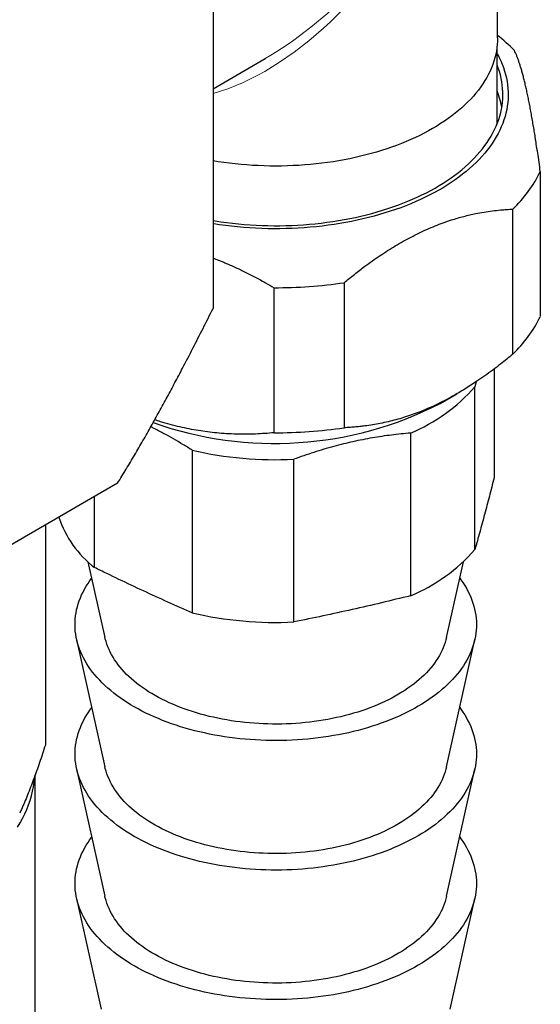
# Model space of a CAD drawing. Header units: millimetres. Extents: x 8 to 974, y 12 to 621.
# Tile 40 of 52: x 863 to 888, y 169 to 216. Entities that reach past the tile are written whole.
import ezdxf

# ---------------------------------------------------------------- set-up
doc = ezdxf.new("R2010")
doc.units = ezdxf.units.MM

msp = doc.modelspace()

# ---------------------------------------------------------------- linework, layer by layer
at = {"color": 7, "linetype": 'Continuous', "lineweight": 30}
for p, q in [((872.251, 230.588), (872.251, 202.021)), ((885.719, 214.815), (885.719, 226.246)), ((885.696, 210.75), (885.696, 214.418)), ((872.251, 212.409), (874.718, 213.833)), ((887.741, 208.49), (887.741, 201.631)), ((886.438, 199.855), (886.438, 206.714)), ((875.141, 196.142), (875.141, 203.001)), ((878.455, 203.237), (878.455, 196.378)), ((885.554, 199.158), (885.554, 194.004)), ((884.7, 198.55), (884.648, 198.316)), ((882.998, 197.524), (883.788, 197.98)), ((884.648, 190.622), (884.648, 198.316)), ((881.6, 196.126), (881.6, 188.432)), ((871.264, 195.317), (871.264, 187.623)), ((876.073, 187.194), (876.073, 194.888)), ((867.733, 193.756), (854.986, 186.397)), ((866.644, 189.767), (866.644, 193.127)), ((864.316, 191.783), (864.316, 181.375)), ((866.333, 190.042), (867.136, 186.466)), ((883.301, 186.466), (884.105, 190.042)), ((865.796, 186.373), (867.135, 180.348)), ((883.302, 180.348), (884.641, 186.373)), ((865.796, 180.249), (867.135, 174.224)), ((883.302, 174.224), (884.641, 180.249)), ((863.839, 166.405), (863.839, 179.969)), ((865.796, 174.125), (866.959, 168.891)), ((883.478, 168.891), (884.641, 174.125))]:
    msp.add_line(p, q, dxfattribs=at)
at = {"color": 7, "linetype": 'Continuous', "lineweight": 30, "flags": 128}
for points in [[(885.719, 214.815), (885.715, 214.656), (885.704, 214.497), (885.686, 214.339), (885.661, 214.181), (885.629, 214.023), (885.589, 213.866), (885.543, 213.71), (885.489, 213.554), (885.428, 213.4), (885.361, 213.246), (885.286, 213.093), (885.205, 212.941), (885.116, 212.791), (885.021, 212.642), (884.919, 212.495), (884.811, 212.349), (884.696, 212.205), (884.574, 212.063), (884.446, 211.922), (884.312, 211.784), (884.171, 211.647), (884.025, 211.513), (883.872, 211.381), (883.713, 211.252), (883.549, 211.125), (883.379, 211), (883.203, 210.878), (883.022, 210.759), (882.835, 210.642), (882.643, 210.528), (882.446, 210.418), (882.244, 210.31), (882.038, 210.205), (881.826, 210.104), (881.611, 210.006), (881.39, 209.911), (881.166, 209.819), (880.937, 209.731), (880.705, 209.646), (880.469, 209.565), (880.229, 209.488), (879.986, 209.414), (879.739, 209.344), (879.489, 209.277), (879.237, 209.214), (878.981, 209.156), (878.724, 209.101), (878.463, 209.05), (878.201, 209.003), (877.936, 208.96), (877.67, 208.921), (877.402, 208.885), (877.132, 208.855), (876.861, 208.828), (876.589, 208.805), (876.316, 208.786), (876.042, 208.772), (875.768, 208.761), (875.493, 208.755), (875.219, 208.753), (874.944, 208.755), (874.669, 208.761), (874.395, 208.772), (874.121, 208.786), (873.848, 208.805), (873.576, 208.828), (873.305, 208.855), (873.036, 208.885), (872.767, 208.921), (872.501, 208.96), (872.251, 209)], [(885.696, 214.073), (885.707, 214.052), (885.791, 213.893), (885.866, 213.733), (885.935, 213.571), (885.996, 213.409), (886.05, 213.245), (886.097, 213.081), (886.136, 212.917), (886.167, 212.751), (886.191, 212.586), (886.208, 212.42), (886.217, 212.254), (886.218, 212.087), (886.212, 211.921), (886.199, 211.755), (886.177, 211.589), (886.149, 211.424), (886.113, 211.259), (886.069, 211.095), (886.018, 210.931), (885.959, 210.768), (885.894, 210.606), (885.82, 210.446), (885.74, 210.286), (885.652, 210.128), (885.558, 209.971), (885.456, 209.815), (885.347, 209.661), (885.231, 209.509), (885.108, 209.359), (884.979, 209.21), (884.843, 209.064), (884.7, 208.919), (884.551, 208.777), (884.395, 208.637), (884.233, 208.5), (884.065, 208.365), (883.891, 208.232), (883.711, 208.103), (883.525, 207.976), (883.333, 207.852), (883.136, 207.73), (882.934, 207.612), (882.726, 207.497), (882.513, 207.385), (882.295, 207.277), (882.072, 207.172), (881.844, 207.07), (881.612, 206.971), (881.376, 206.876), (881.135, 206.785), (880.89, 206.698), (880.641, 206.614), (880.389, 206.534), (880.133, 206.458), (879.874, 206.385), (879.611, 206.317), (879.346, 206.252), (879.077, 206.192), (878.807, 206.136), (878.533, 206.084), (878.257, 206.036), (877.98, 205.992), (877.7, 205.952), (877.419, 205.917), (877.136, 205.886), (876.851, 205.859), (876.566, 205.836), (876.28, 205.818), (875.993, 205.804), (875.705, 205.795), (875.418, 205.79), (875.13, 205.789), (874.842, 205.792), (874.554, 205.8), (874.267, 205.812), (873.98, 205.829), (873.695, 205.85), (873.41, 205.875), (873.127, 205.904), (872.845, 205.938), (872.564, 205.976), (872.286, 206.018), (872.251, 206.024)], [(872.251, 206.174), (872.352, 206.158), (872.625, 206.116), (872.899, 206.079), (873.174, 206.046), (873.451, 206.017), (873.729, 205.993), (874.009, 205.972), (874.289, 205.956), (874.569, 205.944), (874.85, 205.937), (875.132, 205.933), (875.413, 205.934), (875.694, 205.939), (875.975, 205.948), (876.256, 205.962), (876.536, 205.98), (876.814, 206.002), (877.092, 206.028), (877.369, 206.058), (877.644, 206.093), (877.917, 206.132), (878.188, 206.174), (878.458, 206.221), (878.725, 206.272), (878.99, 206.327), (879.252, 206.386), (879.511, 206.449), (879.768, 206.516), (880.021, 206.587), (880.272, 206.661), (880.518, 206.739), (880.761, 206.821), (881, 206.907), (881.236, 206.996), (881.467, 207.089), (881.694, 207.185), (881.916, 207.284), (882.134, 207.387), (882.347, 207.493), (882.555, 207.603), (882.758, 207.715), (882.956, 207.831), (883.149, 207.949), (883.336, 208.07), (883.518, 208.194), (883.694, 208.321), (883.864, 208.451), (884.028, 208.582), (884.187, 208.717), (884.339, 208.853), (884.485, 208.992), (884.624, 209.134), (884.757, 209.277), (884.884, 209.422), (885.004, 209.569), (885.117, 209.718), (885.223, 209.868), (885.323, 210.02), (885.415, 210.173), (885.501, 210.328), (885.579, 210.484), (885.651, 210.641), (885.715, 210.799), (885.772, 210.958), (885.822, 211.118), (885.865, 211.279), (885.9, 211.44), (885.928, 211.602), (885.949, 211.764), (885.962, 211.926), (885.968, 212.089), (885.967, 212.251), (885.958, 212.413), (885.942, 212.576), (885.918, 212.737), (885.888, 212.899), (885.85, 213.06), (885.804, 213.22), (885.751, 213.38), (885.696, 213.527)], [(873.767, 181.651), (873.522, 181.675), (873.278, 181.702), (873.035, 181.734), (872.794, 181.768), (872.554, 181.807), (872.316, 181.849), (872.08, 181.895), (871.847, 181.944), (871.615, 181.996), (871.386, 182.053), (871.16, 182.112), (870.937, 182.175), (870.716, 182.242), (870.499, 182.311), (870.285, 182.384), (870.074, 182.461), (869.867, 182.54), (869.663, 182.622), (869.463, 182.708), (869.267, 182.796), (869.075, 182.888), (868.888, 182.982), (868.705, 183.079), (868.526, 183.179), (868.352, 183.281), (868.182, 183.386), (868.017, 183.494), (867.858, 183.604), (867.703, 183.716), (867.553, 183.831), (867.409, 183.948), (867.27, 184.067), (867.137, 184.188), (867.009, 184.311), (866.887, 184.436), (866.77, 184.563), (866.659, 184.692), (866.554, 184.822), (866.455, 184.954), (866.362, 185.087), (866.275, 185.221), (866.194, 185.357), (866.12, 185.494), (866.051, 185.632), (865.989, 185.771), (865.934, 185.911), (865.884, 186.052), (865.841, 186.193), (865.804, 186.335), (865.774, 186.478), (865.751, 186.621), (865.734, 186.764), (865.723, 186.907), (865.719, 187.051), (865.721, 187.194), (865.73, 187.338), (865.745, 187.481), (865.767, 187.624), (865.795, 187.767), (865.83, 187.909), (865.871, 188.051), (865.919, 188.191), (865.973, 188.332), (866.033, 188.471), (866.1, 188.609), (866.173, 188.746), (866.252, 188.883), (866.337, 189.017), (866.428, 189.151), (866.508, 189.26)], [(883.929, 189.26), (883.982, 189.188), (884.075, 189.055), (884.162, 188.921), (884.243, 188.785), (884.317, 188.648), (884.386, 188.51), (884.448, 188.371), (884.504, 188.231), (884.553, 188.09), (884.596, 187.949), (884.633, 187.807), (884.663, 187.664), (884.687, 187.521), (884.704, 187.378), (884.714, 187.235), (884.719, 187.091), (884.716, 186.947), (884.707, 186.804), (884.692, 186.661), (884.67, 186.518), (884.642, 186.375), (884.607, 186.233), (884.566, 186.091), (884.518, 185.95), (884.464, 185.81), (884.404, 185.671), (884.337, 185.533), (884.264, 185.395), (884.185, 185.259), (884.1, 185.124), (884.009, 184.991), (883.911, 184.859), (883.808, 184.728), (883.699, 184.599), (883.584, 184.472), (883.463, 184.346), (883.337, 184.223), (883.205, 184.101), (883.067, 183.981), (882.925, 183.864), (882.777, 183.748), (882.623, 183.635), (882.465, 183.525), (882.302, 183.416), (882.134, 183.31), (881.961, 183.207), (881.783, 183.107), (881.601, 183.009), (881.415, 182.914), (881.224, 182.822), (881.029, 182.732), (880.831, 182.646), (880.628, 182.563), (880.422, 182.482), (880.212, 182.405), (879.999, 182.332), (879.782, 182.261), (879.563, 182.194), (879.34, 182.13), (879.114, 182.069), (878.886, 182.012), (878.656, 181.958), (878.423, 181.908), (878.187, 181.861), (877.95, 181.818), (877.711, 181.779), (877.47, 181.743), (877.228, 181.711), (876.984, 181.682), (876.739, 181.657), (876.493, 181.636), (876.246, 181.619), (875.999, 181.605), (875.751, 181.595), (875.502, 181.589), (875.253, 181.587), (875.005, 181.588), (874.756, 181.593), (874.508, 181.602), (874.26, 181.615), (874.013, 181.631), (873.767, 181.651)], [(873.973, 182.421), (873.756, 182.442), (873.539, 182.467), (873.324, 182.495), (873.11, 182.526), (872.897, 182.561), (872.687, 182.599), (872.478, 182.64), (872.271, 182.685), (872.066, 182.732), (871.864, 182.783), (871.664, 182.837), (871.467, 182.894), (871.272, 182.954), (871.08, 183.018), (870.892, 183.084), (870.706, 183.153), (870.524, 183.225), (870.346, 183.3), (870.17, 183.377), (869.999, 183.458), (869.831, 183.54), (869.668, 183.626), (869.508, 183.714), (869.353, 183.804), (869.202, 183.897), (869.055, 183.993), (868.913, 184.09), (868.776, 184.19), (868.643, 184.292), (868.515, 184.395), (868.392, 184.501), (868.274, 184.609), (868.161, 184.718), (868.053, 184.829), (867.95, 184.942), (867.853, 185.057), (867.761, 185.173), (867.675, 185.29), (867.594, 185.408), (867.519, 185.528), (867.45, 185.649), (867.386, 185.771), (867.328, 185.894), (867.275, 186.018), (867.229, 186.142), (867.188, 186.268), (867.154, 186.393), (867.136, 186.466)], [(883.301, 186.466), (883.273, 186.352), (883.236, 186.226), (883.194, 186.101), (883.145, 185.977), (883.091, 185.853), (883.031, 185.731), (882.965, 185.609), (882.894, 185.489), (882.817, 185.369), (882.734, 185.251), (882.646, 185.134), (882.553, 185.019), (882.454, 184.905), (882.349, 184.793), (882.24, 184.682), (882.125, 184.573), (882.006, 184.466), (881.881, 184.361), (881.751, 184.258), (881.617, 184.157), (881.478, 184.058), (881.334, 183.961), (881.186, 183.867), (881.034, 183.774), (880.877, 183.685), (880.716, 183.598), (880.551, 183.513), (880.382, 183.431), (880.21, 183.351), (880.033, 183.275), (879.853, 183.201), (879.67, 183.13), (879.484, 183.062), (879.294, 182.996), (879.101, 182.934), (878.906, 182.875), (878.708, 182.819), (878.507, 182.766), (878.304, 182.716), (878.098, 182.67), (877.891, 182.626), (877.681, 182.586), (877.47, 182.549), (877.257, 182.516), (877.043, 182.485), (876.827, 182.459), (876.61, 182.435), (876.392, 182.415), (876.173, 182.398), (875.954, 182.385), (875.734, 182.375), (875.513, 182.369), (875.293, 182.366), (875.072, 182.367), (874.851, 182.371), (874.631, 182.378), (874.411, 182.389), (874.192, 182.404), (873.973, 182.421)], [(873.767, 175.527), (873.522, 175.551), (873.278, 175.578), (873.035, 175.609), (872.794, 175.644), (872.554, 175.683), (872.316, 175.725), (872.08, 175.771), (871.847, 175.82), (871.615, 175.872), (871.386, 175.929), (871.16, 175.988), (870.937, 176.051), (870.716, 176.118), (870.499, 176.187), (870.285, 176.26), (870.074, 176.336), (869.867, 176.416), (869.663, 176.498), (869.463, 176.584), (869.267, 176.672), (869.075, 176.764), (868.888, 176.858), (868.705, 176.955), (868.526, 177.055), (868.352, 177.157), (868.182, 177.262), (868.017, 177.37), (867.858, 177.48), (867.703, 177.592), (867.553, 177.707), (867.409, 177.824), (867.27, 177.943), (867.137, 178.064), (867.009, 178.187), (866.887, 178.312), (866.77, 178.439), (866.659, 178.568), (866.554, 178.698), (866.455, 178.83), (866.362, 178.963), (866.275, 179.097), (866.194, 179.233), (866.12, 179.37), (866.051, 179.508), (865.989, 179.647), (865.934, 179.787), (865.884, 179.928), (865.841, 180.069), (865.804, 180.211), (865.774, 180.354), (865.751, 180.497), (865.734, 180.64), (865.723, 180.783), (865.719, 180.927), (865.721, 181.07), (865.73, 181.214), (865.745, 181.357), (865.767, 181.5), (865.795, 181.643), (865.83, 181.785), (865.871, 181.926), (865.919, 182.067), (865.973, 182.208), (866.033, 182.347), (866.1, 182.485), (866.173, 182.622), (866.252, 182.759), (866.337, 182.893), (866.428, 183.027), (866.514, 183.143)], [(883.924, 183.143), (883.982, 183.064), (884.075, 182.931), (884.162, 182.796), (884.243, 182.661), (884.317, 182.524), (884.386, 182.386), (884.448, 182.247), (884.504, 182.107), (884.553, 181.966), (884.596, 181.825), (884.633, 181.683), (884.663, 181.54), (884.687, 181.397), (884.704, 181.254), (884.714, 181.111), (884.719, 180.967), (884.716, 180.823), (884.707, 180.68), (884.692, 180.537), (884.67, 180.394), (884.642, 180.251), (884.607, 180.109), (884.566, 179.967), (884.518, 179.826), (884.464, 179.686), (884.404, 179.547), (884.337, 179.409), (884.264, 179.271), (884.185, 179.135), (884.1, 179), (884.009, 178.867), (883.911, 178.735), (883.808, 178.604), (883.699, 178.475), (883.584, 178.348), (883.463, 178.222), (883.337, 178.099), (883.205, 177.977), (883.067, 177.857), (882.925, 177.74), (882.777, 177.624), (882.623, 177.511), (882.465, 177.4), (882.302, 177.292), (882.134, 177.186), (881.961, 177.083), (881.783, 176.983), (881.601, 176.885), (881.415, 176.79), (881.224, 176.697), (881.029, 176.608), (880.831, 176.522), (880.628, 176.439), (880.422, 176.358), (880.212, 176.281), (879.999, 176.207), (879.782, 176.137), (879.563, 176.07), (879.34, 176.006), (879.114, 175.945), (878.886, 175.888), (878.656, 175.834), (878.423, 175.784), (878.187, 175.737), (877.95, 175.694), (877.711, 175.655), (877.47, 175.619), (877.228, 175.587), (876.984, 175.558), (876.739, 175.533), (876.493, 175.512), (876.246, 175.495), (875.999, 175.481), (875.751, 175.471), (875.502, 175.465), (875.253, 175.463), (875.005, 175.464), (874.756, 175.469), (874.508, 175.478), (874.26, 175.491), (874.013, 175.507), (873.767, 175.527)], [(873.973, 176.297), (873.756, 176.318), (873.539, 176.343), (873.324, 176.371), (873.11, 176.402), (872.897, 176.437), (872.687, 176.475), (872.478, 176.516), (872.271, 176.56), (872.066, 176.608), (871.864, 176.659), (871.664, 176.713), (871.467, 176.77), (871.272, 176.83), (871.08, 176.894), (870.892, 176.96), (870.706, 177.029), (870.524, 177.101), (870.346, 177.176), (870.17, 177.253), (869.999, 177.333), (869.831, 177.416), (869.668, 177.502), (869.508, 177.59), (869.353, 177.68), (869.202, 177.773), (869.055, 177.869), (868.913, 177.966), (868.776, 178.066), (868.643, 178.167), (868.515, 178.271), (868.392, 178.377), (868.274, 178.485), (868.161, 178.594), (868.053, 178.705), (867.95, 178.818), (867.853, 178.933), (867.761, 179.048), (867.675, 179.166), (867.594, 179.284), (867.519, 179.404), (867.45, 179.525), (867.386, 179.647), (867.328, 179.77), (867.275, 179.894), (867.229, 180.018), (867.188, 180.144), (867.154, 180.269), (867.135, 180.348)], [(883.302, 180.348), (883.273, 180.228), (883.236, 180.102), (883.194, 179.977), (883.145, 179.853), (883.091, 179.729), (883.031, 179.607), (882.965, 179.485), (882.894, 179.365), (882.817, 179.245), (882.734, 179.127), (882.646, 179.01), (882.553, 178.895), (882.454, 178.781), (882.349, 178.669), (882.24, 178.558), (882.125, 178.449), (882.006, 178.342), (881.881, 178.237), (881.751, 178.134), (881.617, 178.033), (881.478, 177.934), (881.334, 177.837), (881.186, 177.742), (881.034, 177.65), (880.877, 177.561), (880.716, 177.473), (880.551, 177.389), (880.382, 177.307), (880.21, 177.227), (880.033, 177.151), (879.853, 177.077), (879.67, 177.006), (879.484, 176.938), (879.294, 176.872), (879.101, 176.81), (878.906, 176.751), (878.708, 176.695), (878.507, 176.642), (878.304, 176.592), (878.098, 176.545), (877.891, 176.502), (877.681, 176.462), (877.47, 176.425), (877.257, 176.392), (877.043, 176.361), (876.827, 176.335), (876.61, 176.311), (876.392, 176.291), (876.173, 176.274), (875.954, 176.261), (875.734, 176.251), (875.513, 176.245), (875.293, 176.242), (875.072, 176.243), (874.851, 176.247), (874.631, 176.254), (874.411, 176.265), (874.192, 176.279), (873.973, 176.297)], [(863.003, 177.486), (863.125, 177.694), (863.238, 177.903), (863.342, 178.114), (863.435, 178.326), (863.519, 178.54), (863.594, 178.755), (863.658, 178.971), (863.713, 179.188), (863.758, 179.405), (863.793, 179.623), (863.818, 179.842), (863.825, 179.923)], [(873.767, 169.403), (873.522, 169.427), (873.278, 169.454), (873.035, 169.485), (872.794, 169.52), (872.554, 169.559), (872.316, 169.601), (872.08, 169.646), (871.847, 169.696), (871.615, 169.748), (871.386, 169.805), (871.16, 169.864), (870.937, 169.927), (870.716, 169.994), (870.499, 170.063), (870.285, 170.136), (870.074, 170.212), (869.867, 170.292), (869.663, 170.374), (869.463, 170.46), (869.267, 170.548), (869.075, 170.64), (868.888, 170.734), (868.705, 170.831), (868.526, 170.931), (868.352, 171.033), (868.182, 171.138), (868.017, 171.246), (867.858, 171.356), (867.703, 171.468), (867.553, 171.583), (867.409, 171.7), (867.27, 171.819), (867.137, 171.94), (867.009, 172.063), (866.887, 172.188), (866.77, 172.315), (866.659, 172.444), (866.554, 172.574), (866.455, 172.706), (866.362, 172.839), (866.275, 172.973), (866.194, 173.109), (866.12, 173.246), (866.051, 173.384), (865.989, 173.523), (865.934, 173.663), (865.884, 173.804), (865.841, 173.945), (865.804, 174.087), (865.774, 174.23), (865.751, 174.372), (865.734, 174.516), (865.723, 174.659), (865.719, 174.803), (865.721, 174.946), (865.73, 175.09), (865.745, 175.233), (865.767, 175.376), (865.795, 175.519), (865.83, 175.661), (865.871, 175.802), (865.919, 175.943), (865.973, 176.084), (866.033, 176.223), (866.1, 176.361), (866.173, 176.498), (866.252, 176.635), (866.337, 176.769), (866.428, 176.903), (866.514, 177.019)], [(883.924, 177.019), (883.982, 176.94), (884.075, 176.807), (884.162, 176.672), (884.243, 176.537), (884.317, 176.4), (884.386, 176.262), (884.448, 176.123), (884.504, 175.983), (884.553, 175.842), (884.596, 175.701), (884.633, 175.559), (884.663, 175.416), (884.687, 175.273), (884.704, 175.13), (884.714, 174.986), (884.719, 174.843), (884.716, 174.699), (884.707, 174.556), (884.692, 174.413), (884.67, 174.27), (884.642, 174.127), (884.607, 173.985), (884.566, 173.843), (884.518, 173.702), (884.464, 173.562), (884.404, 173.423), (884.337, 173.284), (884.264, 173.147), (884.185, 173.011), (884.1, 172.876), (884.009, 172.743), (883.911, 172.611), (883.808, 172.48), (883.699, 172.351), (883.584, 172.224), (883.463, 172.098), (883.337, 171.974), (883.205, 171.853), (883.067, 171.733), (882.925, 171.616), (882.777, 171.5), (882.623, 171.387), (882.465, 171.276), (882.302, 171.168), (882.134, 171.062), (881.961, 170.959), (881.783, 170.859), (881.601, 170.761), (881.415, 170.666), (881.224, 170.573), (881.029, 170.484), (880.831, 170.398), (880.628, 170.315), (880.422, 170.234), (880.212, 170.157), (879.999, 170.083), (879.782, 170.013), (879.563, 169.945), (879.34, 169.882), (879.114, 169.821), (878.886, 169.764), (878.656, 169.71), (878.423, 169.66), (878.187, 169.613), (877.95, 169.57), (877.711, 169.531), (877.47, 169.495), (877.228, 169.463), (876.984, 169.434), (876.739, 169.409), (876.493, 169.388), (876.246, 169.371), (875.999, 169.357), (875.751, 169.347), (875.502, 169.341), (875.253, 169.339), (875.005, 169.34), (874.756, 169.345), (874.508, 169.354), (874.26, 169.367), (874.013, 169.383), (873.767, 169.403)], [(873.973, 170.173), (873.756, 170.194), (873.539, 170.219), (873.324, 170.247), (873.11, 170.278), (872.897, 170.313), (872.687, 170.351), (872.478, 170.392), (872.271, 170.436), (872.066, 170.484), (871.864, 170.535), (871.664, 170.589), (871.467, 170.646), (871.272, 170.706), (871.08, 170.77), (870.892, 170.836), (870.706, 170.905), (870.524, 170.977), (870.346, 171.052), (870.17, 171.129), (869.999, 171.209), (869.831, 171.292), (869.668, 171.378), (869.508, 171.466), (869.353, 171.556), (869.202, 171.649), (869.055, 171.744), (868.913, 171.842), (868.776, 171.942), (868.643, 172.043), (868.515, 172.147), (868.392, 172.253), (868.274, 172.361), (868.161, 172.47), (868.053, 172.581), (867.95, 172.694), (867.853, 172.809), (867.761, 172.924), (867.675, 173.042), (867.594, 173.16), (867.519, 173.28), (867.45, 173.401), (867.386, 173.523), (867.328, 173.646), (867.275, 173.77), (867.229, 173.894), (867.188, 174.019), (867.154, 174.145), (867.135, 174.224)], [(883.302, 174.224), (883.273, 174.104), (883.236, 173.978), (883.194, 173.853), (883.145, 173.729), (883.091, 173.605), (883.031, 173.483), (882.965, 173.361), (882.894, 173.241), (882.817, 173.121), (882.734, 173.003), (882.646, 172.886), (882.553, 172.771), (882.454, 172.657), (882.349, 172.545), (882.24, 172.434), (882.125, 172.325), (882.006, 172.218), (881.881, 172.113), (881.751, 172.01), (881.617, 171.909), (881.478, 171.81), (881.334, 171.713), (881.186, 171.618), (881.034, 171.526), (880.877, 171.437), (880.716, 171.349), (880.551, 171.265), (880.382, 171.183), (880.21, 171.103), (880.033, 171.027), (879.853, 170.953), (879.67, 170.882), (879.484, 170.814), (879.294, 170.748), (879.101, 170.686), (878.906, 170.627), (878.708, 170.571), (878.507, 170.518), (878.304, 170.468), (878.098, 170.421), (877.891, 170.378), (877.681, 170.338), (877.47, 170.301), (877.257, 170.267), (877.043, 170.237), (876.827, 170.21), (876.61, 170.187), (876.392, 170.167), (876.173, 170.15), (875.954, 170.137), (875.734, 170.127), (875.513, 170.121), (875.293, 170.118), (875.072, 170.119), (874.851, 170.123), (874.631, 170.13), (874.411, 170.141), (874.192, 170.155), (873.973, 170.173)]]:
    msp.add_lwpolyline(points, dxfattribs=at)
at = {"color": 7, "linetype": 'Continuous', "lineweight": 30}
for centre, radius, start, end in [((880.317, 208.077), 8.726, 44.7381, 51.7578), ((882.104, 210.865), 3.87, 9.8473, 21.8123), ((881.948, 211.376), 6.472, 313.9274, 333.5166), ((875.231, 225.112), 22.111, 269.7663, 278.3854), ((881.948, 204.517), 6.472, 313.9274, 333.5166), ((878.401, 203.796), 8.31, 292.6362, 318.7403), ((875.155, 212.856), 17.221, 250.5306, 297.0927), ((875.231, 218.253), 22.111, 269.7663, 278.3854), ((875.204, 212.3), 17.433, 256.9393, 272.8589), ((869.787, 193.801), 5.114, 198.86, 232.0763), ((878.401, 196.102), 8.31, 292.6362, 318.7403), ((875.204, 204.606), 17.433, 256.9393, 272.8589)]:
    msp.add_arc(centre, radius, start, end, dxfattribs=at)
at = {"color": 8, "linetype": 'Continuous', "lineweight": 0}
for major_axis, start_param, end_param in [((7.269, 13.762), 3.619737, 4.691687), ((8.284, 13.176), 3.947686, 4.733165)]:
    msp.add_ellipse((875.219, 226.246), major_axis=major_axis, ratio=0.550548, start_param=start_param, end_param=end_param, dxfattribs=at)
at = {"color": 7, "linetype": 'Continuous', "lineweight": 30}
msp.add_ellipse((875.219, 226.246), major_axis=(8.284, 13.176), ratio=0.550548, start_param=3.946805, end_param=3.947686, dxfattribs=at)
for points, knots in [([(887.741, 208.49), (887.72, 208.638), (887.679, 208.936), (887.615, 209.37), (887.557, 209.76), (887.503, 210.105), (887.455, 210.408), (887.406, 210.701), (887.356, 210.991), (887.305, 211.276), (887.253, 211.555), (887.201, 211.823), (887.148, 212.079), (887.095, 212.324), (887.043, 212.556), (886.99, 212.776), (886.937, 212.983), (886.885, 213.178), (886.833, 213.359), (886.781, 213.526), (886.729, 213.684), (886.676, 213.834), (886.622, 213.975), (886.569, 214.104), (886.533, 214.181), (886.516, 214.219)], [0, 0, 0, 0, 0.052868, 0.105748, 0.158612, 0.198523, 0.238435, 0.277887, 0.31734, 0.359023, 0.400731, 0.442438, 0.484119, 0.526079, 0.568065, 0.610053, 0.652014, 0.694505, 0.736996, 0.778406, 0.819817, 0.864851, 0.909904, 0.95496, 1, 1, 1, 1]), ([(878.455, 203.237), (878.536, 203.304), (878.699, 203.438), (878.944, 203.633), (879.192, 203.825), (879.475, 204.039), (879.795, 204.271), (880.153, 204.518), (880.513, 204.755), (880.878, 204.981), (881.248, 205.196), (881.622, 205.399), (881.997, 205.588), (882.377, 205.764), (882.761, 205.927), (883.148, 206.074), (883.503, 206.195), (883.826, 206.294), (884.114, 206.373), (884.399, 206.443), (884.721, 206.513), (885.079, 206.578), (885.472, 206.635), (885.829, 206.674), (886.151, 206.7), (886.342, 206.71), (886.438, 206.714)], [0, 0, 0, 0, 0.031807, 0.063614, 0.095466, 0.127318, 0.172323, 0.217351, 0.262376, 0.307375, 0.353265, 0.399187, 0.445107, 0.490993, 0.538375, 0.585776, 0.633158, 0.669018, 0.704877, 0.740081, 0.775284, 0.825219, 0.875169, 0.925107, 0.962545, 1, 1, 1, 1]), ([(872.251, 204.407), (872.256, 204.405), (872.425, 204.344), (872.759, 204.206), (873.252, 203.991), (873.749, 203.755), (874.246, 203.502), (874.711, 203.249), (875.008, 203.078), (875.141, 203.001)], [0, 0, 0, 0, 0.00487, 0.17059, 0.339868, 0.509152, 0.683561, 0.857975, 1, 1, 1, 1]), ([(867.733, 193.756), (867.87, 193.978), (868.143, 194.422), (868.544, 195.094), (868.937, 195.77), (869.324, 196.452), (869.705, 197.137), (870.08, 197.823), (870.449, 198.511), (870.856, 199.281), (871.3, 200.137), (871.779, 201.078), (872.094, 201.707), (872.251, 202.021)], [0, 0, 0, 0, 0.082926, 0.165869, 0.248818, 0.331752, 0.414948, 0.498143, 0.580725, 0.663306, 0.775535, 0.887769, 1, 1, 1, 1]), ([(886.438, 199.855), (886.342, 199.777), (886.151, 199.62), (885.835, 199.37), (885.491, 199.107), (885.117, 198.835), (884.771, 198.595), (884.453, 198.386), (884.166, 198.205), (883.879, 198.032), (883.552, 197.845), (883.186, 197.649), (882.78, 197.448), (882.386, 197.271), (882.005, 197.116), (881.637, 196.98), (881.271, 196.859), (880.903, 196.752), (880.535, 196.659), (880.168, 196.579), (879.803, 196.513), (879.478, 196.465), (879.192, 196.432), (878.945, 196.408), (878.699, 196.39), (878.537, 196.382), (878.455, 196.378)], [0, 0, 0, 0, 0.037438, 0.074893, 0.122384, 0.169885, 0.217372, 0.253212, 0.289051, 0.32449, 0.35993, 0.409616, 0.459322, 0.509006, 0.553971, 0.598967, 0.643965, 0.688932, 0.734854, 0.780802, 0.826754, 0.872682, 0.904488, 0.936294, 0.968147, 1, 1, 1, 1]), ([(875.141, 196.142), (874.995, 196.129), (874.703, 196.103), (874.258, 196.08), (873.807, 196.069), (873.35, 196.074), (872.889, 196.093), (872.436, 196.128), (871.993, 196.178), (871.559, 196.241), (871.123, 196.32), (870.678, 196.415), (870.224, 196.53), (869.825, 196.643), (869.581, 196.724), (869.491, 196.753)], [0, 0, 0, 0, 0.0810753, 0.162149, 0.2440254, 0.3259519, 0.4078679, 0.48973, 0.5653672, 0.6410591, 0.7167468, 0.7923781, 0.8725448, 0.952747, 1, 1, 1, 1]), ([(871.264, 195.317), (871.118, 195.409), (870.825, 195.593), (870.384, 195.852), (869.931, 196.104), (869.571, 196.294), (869.359, 196.396), (869.306, 196.422)], [0, 0, 0, 0, 0.225563, 0.451171, 0.676724, 0.918927, 1, 1, 1, 1]), ([(881.6, 196.126), (881.45, 196.113), (881.15, 196.087), (880.698, 196.035), (880.245, 195.974), (879.79, 195.901), (879.333, 195.816), (878.877, 195.721), (878.422, 195.614), (877.962, 195.495), (877.494, 195.362), (877.019, 195.216), (876.545, 195.058), (876.231, 194.945), (876.073, 194.888)], [0, 0, 0, 0, 0.0819868, 0.1640007, 0.2460109, 0.3279927, 0.4105776, 0.4931622, 0.5746323, 0.6561025, 0.7420578, 0.8280461, 0.9140387, 1, 1, 1, 1]), ([(885.554, 194.004), (885.479, 193.713), (885.328, 193.133), (885.101, 192.28), (884.875, 191.441), (884.724, 190.895), (884.648, 190.622)], [0, 0, 0, 0, 0.249902, 0.499842, 0.749901, 1, 1, 1, 1]), ([(871.264, 187.623), (871.072, 187.708), (870.495, 187.962), (869.532, 188.396), (868.377, 188.932), (867.414, 189.391), (866.836, 189.673), (866.644, 189.767)], [0, 0, 0, 0, 0.124949, 0.37487, 0.624869, 0.874948, 1, 1, 1, 1]), ([(881.6, 188.432), (881.139, 188.32), (880.219, 188.097), (878.837, 187.78), (877.455, 187.478), (876.534, 187.289), (876.073, 187.194)], [0, 0, 0, 0, 0.249902, 0.499842, 0.749901, 1, 1, 1, 1]), ([(864.316, 181.375), (864.27, 181.234), (864.179, 180.952), (864.041, 180.541), (863.902, 180.141), (863.761, 179.751), (863.618, 179.374), (863.473, 179.009), (863.328, 178.66), (863.203, 178.375), (863.127, 178.21), (863.1, 178.151)], [0, 0, 0, 0, 0.115384, 0.230766, 0.346615, 0.462462, 0.579977, 0.69749, 0.81568, 0.933869, 1, 1, 1, 1])]:
    msp.add_open_spline(points, degree=3, knots=knots, dxfattribs=at)

doc.saveas('drawing.dxf')
